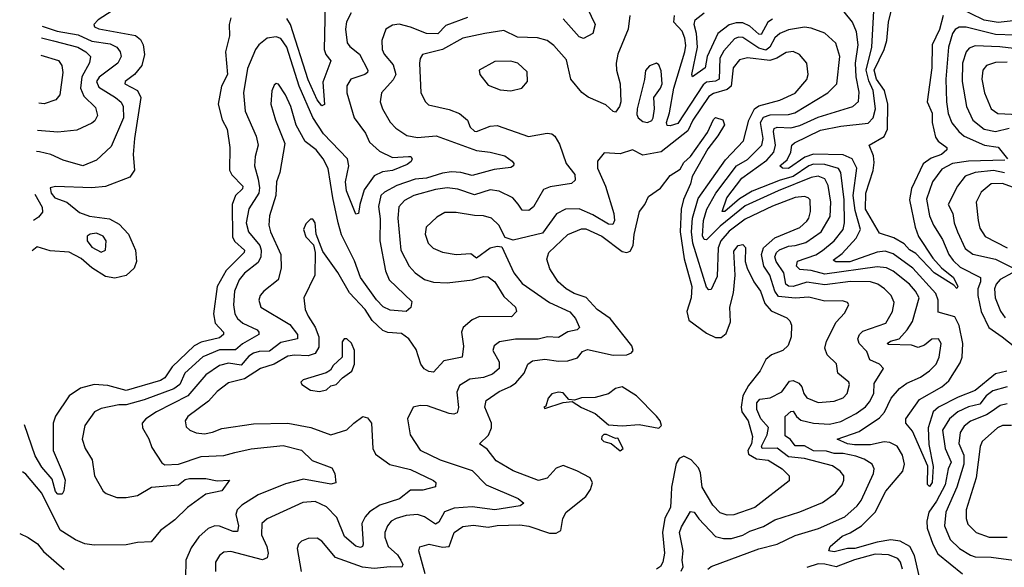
# Model space of a CAD drawing. Extents: x 1954683 to 2060285, y 904798 to 1016299.
# Tile 205 of 256: x 1957988 to 1962313, y 982163 to 984566. Entities that reach past the tile are written whole.
import ezdxf

# ---------------------------------------------------------------- set-up
doc = ezdxf.new("R2010")
doc.units = 0

msp = doc.modelspace()

# ---------------------------------------------------------------- linework, layer by layer
at = {"layer": '0CON10XD'}
for points in [[(1960444.4, 984695.6), (1960516.2, 984545), (1960505, 984506), (1960465, 984483.1), (1960445, 984490.5), (1960375, 984569.5)], [(1958455.8, 984645), (1958331.8, 984565), (1958313.8, 984545), (1958316.8, 984535), (1958335.5, 984525.5), (1958496.6, 984496.6), (1958519, 984479), (1958529.6, 984455), (1958536.1, 984413.9), (1958524.7, 984365), (1958492.6, 984325), (1958450.4, 984295), (1958449.6, 984285), (1958505.1, 984255.1), (1958520, 984225), (1958491.4, 984045), (1958486.7, 983975), (1958492, 983905), (1958471.1, 983875), (1958364.6, 983834.6), (1958305, 983828.1), (1958145.5, 983834.5), (1958121.2, 983828.8), (1958125.4, 983805), (1958142.3, 983785), (1958195, 983764.7), (1958249.7, 983719.7), (1958294, 983704), (1958381.8, 983691.8), (1958425, 983668.9), (1958465.8, 983625), (1958496.7, 983555), (1958500.3, 983505), (1958490.4, 983475), (1958455, 983442.8), (1958405, 983432.5), (1958365, 983438.6), (1958305, 983476.6), (1958257.8, 983517.8), (1958205.4, 983545.4), (1958121.8, 983551.8), (1958065, 983569.2), (1958042.4, 983551.2)], [(1959329.8, 984635), (1959325.8, 984435), (1959333.2, 984413.2), (1959354.4, 984385), (1959318.8, 984291.2), (1959326.7, 984193.3), (1959315, 984187.9), (1959294.1, 984214.1), (1959255, 984302), (1959177.6, 984545), (1959160.8, 984570.8)], [(1962365, 984563.1), (1962286.6, 984553.4), (1962225, 984563.6), (1962105, 984622)], [(1959444.2, 984595.8), (1959423.2, 984556.8), (1959418.8, 984525), (1959426.6, 984465), (1959438.3, 984448.3), (1959480.5, 984415), (1959517.5, 984345), (1959516.2, 984335), (1959503.3, 984325), (1959442.5, 984305), (1959425, 984276), (1959424.2, 984245), (1959456.4, 984135), (1959507.5, 984067.5), (1959525, 984029.1), (1959568.5, 983988.5), (1959625, 983961.8), (1959696.2, 983966.2), (1959705.7, 983965), (1959711.9, 983955), (1959707, 983943), (1959690, 983930), (1959625.2, 983904.8), (1959581.3, 983898.7), (1959545, 983880.3), (1959501.3, 983818.7), (1959482.2, 983755), (1959476.4, 983715), (1959465, 983713.3), (1959423.9, 983815), (1959418.7, 983855), (1959433.4, 983925), (1959428.4, 983955), (1959322, 984065), (1959275, 984137.5), (1959215.6, 984275), (1959161, 984445), (1959135, 984483.4), (1959115, 984490.6), (1959075, 984484.7), (1959037.7, 984455), (1959023.1, 984435), (1958988.2, 984351.8), (1958970.2, 984245), (1958977.8, 984165), (1959026.8, 984055), (1959035.8, 984015), (1959022.1, 983965), (1959018.9, 983925), (1959036, 983866), (1959041.4, 983828.6), (1959037.9, 983805), (1958994.2, 983735.8), (1958982.4, 983675), (1958993, 983635), (1959042.6, 983575), (1959048.6, 983555), (1959046.8, 983525), (1959035, 983500.7), (1958975, 983454.3), (1958952.3, 983425), (1958931.2, 983375), (1958926.5, 983315), (1958933, 983275), (1958944.2, 983255), (1958968.2, 983235), (1959030.4, 983205), (1959038.8, 983195), (1959037.7, 983185), (1958965.8, 983144.2), (1958935, 983117.3), (1958865, 983117.2), (1958792.9, 983087.1), (1958713, 983015), (1958690.6, 982965), (1958665, 982945.8), (1958535, 982897.6), (1958455, 982876.4), (1958423.8, 982876.2), (1958345, 982860.4), (1958315.7, 982845), (1958274.4, 982785), (1958261.9, 982725), (1958275.6, 982685), (1958305.5, 982635), (1958316.9, 982565), (1958355, 982497.5), (1958367.5, 982487.5), (1958415, 982469.2), (1958455, 982469.2), (1958505, 982478.2), (1958566.2, 982515), (1958685, 982524.8), (1958715, 982547.8), (1958733.1, 982553.1), (1958805, 982552.5), (1958855, 982541.8), (1958910, 982545), (1958875, 982498), (1958805, 982483.5), (1958724.4, 982425.6), (1958669.4, 982370.6), (1958605.6, 982325), (1958565.4, 982274.6), (1958505, 982272.5), (1958455, 982261.1), (1958315, 982259.4), (1958273.3, 982266.7), (1958233.4, 982283.4), (1958165.6, 982325.6), (1958085, 982488.7), (1958015, 982571.1), (1957999.6, 982581.5)], [(1960668.7, 984585), (1960660, 984525), (1960615.2, 984414.8), (1960607.5, 984375), (1960608.9, 984345), (1960625.2, 984285.2), (1960628.1, 984205), (1960622.8, 984185), (1960605, 984160.6), (1960595, 984162.5), (1960562, 984192), (1960485, 984225.3), (1960456.5, 984246.5), (1960408.5, 984305), (1960389.8, 984389.8), (1960333.4, 984453.4), (1960305, 984475.4), (1960262.9, 984487.1), (1960175, 984490), (1960115, 984519.3), (1960031.2, 984505), (1959935, 984485.3), (1959845, 984435.2), (1959757.1, 984412.9), (1959746.4, 984395), (1959744.6, 984375.4), (1959750, 984245), (1959770.6, 984205), (1959783.1, 984193.1), (1959875, 984172.5), (1959920, 984155), (1959955, 984125.5), (1959966.6, 984095), (1959985, 984076.6), (1959995, 984074.8), (1960055, 984098.1), (1960085, 984101.6), (1960223.3, 984053.3), (1960305, 984067.9), (1960325, 984065.4), (1960337.9, 984055), (1960359.7, 984019.7), (1960388.6, 983935), (1960426.8, 983886.8), (1960427.9, 983862.1), (1960412.3, 983847.7), (1960317.8, 983832.2), (1960288.5, 983821.5), (1960245, 983744.4), (1960225, 983729.1), (1960195, 983730.5), (1960176.9, 983756.9), (1960153.9, 983783.9), (1960094.2, 983814.2), (1960055, 983819.8), (1959985, 983798.1), (1959912.3, 983822.3), (1959865, 983827.9), (1959815, 983820.7), (1959719.4, 983795), (1959677.8, 983772.2), (1959653.5, 983745), (1959648.3, 983695), (1959662.2, 983555), (1959698.2, 983485), (1959724.5, 983454.5), (1959766.1, 983426.1), (1959805, 983414.2), (1959865, 983411.4), (1959976.2, 983423.8), (1960025, 983439.3), (1960045, 983437.1), (1960075.4, 983415), (1960115, 983351.4), (1960165.6, 983305), (1960170.8, 983285), (1960147.7, 983262.3), (1960007, 983263), (1959975, 983248.2), (1959935.4, 983214.6), (1959928.2, 983195), (1959936.9, 983133.1), (1959930.8, 983085), (1959851.3, 983068.7), (1959805, 983020), (1959785, 983022.2), (1959765, 983033.5), (1959750, 983055), (1959729, 983119), (1959697.3, 983165), (1959665, 983188.5), (1959605, 983193.5), (1959582.8, 983202.8), (1959536, 983246), (1959504.8, 983295), (1959437.2, 983367.2), (1959385, 983457.1), (1959319.3, 983549.3), (1959290, 983625), (1959285.5, 983675), (1959275, 983690), (1959265, 983691.2), (1959245, 983670), (1959234.4, 983645), (1959245, 983613.8), (1959277.7, 983577.7), (1959286, 983545), (1959284.5, 983445), (1959235.6, 983345), (1959241.5, 983295), (1959255, 983264.5), (1959286.3, 983216.3), (1959301.5, 983175), (1959301.4, 983128.6), (1959285, 983101.4), (1959255, 983090.8), (1959195, 983093.8), (1959165, 983089.2), (1959105, 983053.7), (1959045, 983034.8), (1958975, 982989.3), (1958905, 982973.2), (1958855.6, 982935), (1958817.7, 982892.3), (1958725.6, 982825), (1958714.4, 982805), (1958718.7, 982778.7), (1958734.5, 982764.5), (1958762.7, 982752.7), (1958799.4, 982749.4), (1958835, 982755.4), (1958875, 982772.2), (1959015, 982793.1), (1959165, 982795.9), (1959266.5, 982776.5), (1959355, 982744.6), (1959425, 982766.1), (1959455, 982796.2), (1959495, 982824.2), (1959515, 982819.2), (1959533.6, 982795), (1959539.6, 982685), (1959550.1, 982660.1), (1959614.1, 982614.1), (1959705, 982592.2), (1959805, 982543.5), (1959816.4, 982535), (1959815, 982516.2), (1959758.6, 982501.4), (1959705, 982501.1), (1959656.5, 982463.5), (1959570, 982435), (1959523.9, 982406.1), (1959504.7, 982385), (1959491, 982355), (1959496, 982264), (1959494.3, 982255), (1959485, 982249.6), (1959465, 982256.1), (1959415, 982298.5), (1959380.8, 982380.8), (1959335, 982428.8), (1959285, 982451.6), (1959232.2, 982447.8), (1959075, 982375.4), (1959050.9, 982355), (1959049.2, 982305), (1959073.9, 982255), (1959078.6, 982225), (1959074.5, 982205), (1959055, 982195.9), (1958915, 982232.4), (1958885, 982230), (1958865, 982214.4), (1958847.5, 982185), (1958848.5, 982145)], [(1961010, 982155), (1961025, 982166.7), (1961235, 982243.4), (1961315, 982264), (1961395, 982302.5), (1961496.8, 982333.2), (1961612.1, 982385), (1961666.9, 982433.1), (1961684.1, 982455.9), (1961738.8, 982575), (1961741.8, 982595), (1961732.2, 982615), (1961697.5, 982637.5), (1961660.6, 982650.6), (1961605, 982661.9), (1961565, 982662.8), (1961532.5, 982672.5), (1961475, 982674.2), (1961435, 982696), (1961395, 982696.2), (1961374, 982724), (1961350.3, 982740.3), (1961350.8, 982825), (1961375, 982846.9), (1961385, 982848.5), (1961399.7, 982825), (1961418.8, 982808.8), (1961474.8, 982794.8), (1961545, 982791.6), (1961595, 982802.2), (1961662.6, 982837.4), (1961702.6, 982867.4), (1961720.8, 982889.2), (1961740.5, 982925), (1961740.8, 982969.2), (1961782, 983035), (1961764.7, 983054.7), (1961722.8, 983072.8), (1961709.3, 983109.3), (1961674.7, 983145), (1961669.7, 983165), (1961677.3, 983185), (1961691.5, 983198.5), (1961792.7, 983235), (1961822, 983285), (1961829.4, 983325), (1961816.6, 983355), (1961787.3, 983385), (1961757.5, 983405), (1961725, 983415.9), (1961637.6, 983417.6), (1961525, 983402.1), (1961445, 983414.6), (1961385.5, 983394.5), (1961365, 983396.2), (1961353.8, 983405), (1961344.2, 983455), (1961310.8, 983505), (1961305.2, 983525), (1961312.3, 983545), (1961325, 983556.2), (1961365, 983572.7), (1961395, 983575.8), (1961441.5, 983588.5), (1961508.9, 983635), (1961548, 983702), (1961551.6, 983765), (1961539.1, 983839.1), (1961525, 983867.5), (1961495, 983880), (1961465, 983873.5), (1961319.1, 983815), (1961175, 983749.1), (1961065, 983660.5), (1961005, 983600.4), (1960995, 983601.5), (1960987.3, 983617.3), (1960991.6, 983685), (1961005.8, 983735), (1961045.1, 983805), (1961136.7, 983925), (1961185, 983953), (1961247.9, 984015), (1961254.2, 984045), (1961241.6, 984115), (1961255, 984138.2), (1961285, 984148.1), (1961365, 984149.4), (1961392.3, 984157.7), (1961538.5, 984245), (1961576.9, 984285), (1961590.5, 984405), (1961572.8, 984462.7), (1961525, 984507.5), (1961465, 984528.8), (1961435, 984532.7), (1961365, 984521.5), (1961326.9, 984505), (1961305, 984485.9), (1961283.3, 984445), (1961265, 984432.2), (1961235, 984441), (1961165, 984487.3), (1961145, 984489.3), (1961127.5, 984482.5), (1961080.7, 984429.3), (1961063, 984397), (1961060, 984305), (1961045, 984296.7), (1961005, 984291.3), (1960990.2, 984279.8), (1960878.8, 984111.2), (1960845, 984100), (1960832.2, 984102.2), (1960828.9, 984115), (1960842.1, 984157.9), (1960861.9, 984265), (1960910, 984425), (1960913.4, 984453.4), (1960909.7, 984485), (1960898, 984515), (1960861.6, 984555), (1960863.8, 984585)], [(1961295, 984568.5), (1961273.6, 984555), (1961245, 984501.4), (1961235, 984502.7), (1961195, 984536.9), (1961165, 984551.6), (1961135, 984552.5), (1961105, 984544), (1961055, 984504.7), (1961008.4, 984405), (1960999.3, 984355), (1960943.3, 984315), (1960940.4, 984325), (1960964.6, 984445), (1960961.4, 984505), (1960950.7, 984545), (1960954.7, 984565), (1960995, 984595.7)], [(1961939, 982125), (1961918.5, 982215), (1961898.5, 982255), (1961855, 982277.3), (1961815, 982283.1), (1961755, 982273.6), (1961656, 982245), (1961624.7, 982245.3), (1961565, 982231.1), (1961541.9, 982235), (1961547.5, 982255), (1961600.7, 982299.3), (1961636.3, 982313.7), (1961685.3, 982344.7), (1961746.1, 982405), (1961792.4, 982497.6), (1961866.6, 982585), (1961874.7, 982615), (1961865.2, 982655), (1961842.1, 982695), (1961810.3, 982710.3), (1961785, 982713), (1961725, 982700.9), (1961655, 982700.3), (1961624.5, 982705), (1961579.2, 982725), (1961675, 982759.4), (1961765, 982818.6), (1961786.8, 982843.2), (1961815.6, 982905), (1961852.4, 982947.6), (1961885, 982971.7), (1961945, 982997.6), (1961983.9, 983025), (1962013.8, 983055), (1962026.8, 983085), (1962035.4, 983144.6), (1962023.8, 983165), (1961995, 983164), (1961961.8, 983138.2), (1961935, 983127.1), (1961905, 983137.5), (1961805, 983140.5), (1961798.6, 983145), (1961813.5, 983155), (1961850.8, 983165), (1961887, 983205), (1961909.1, 983240.9), (1961939.7, 983345), (1961922.9, 983375), (1961896.2, 983405), (1961825, 983462.2), (1961795, 983477.3), (1961755, 983481.5), (1961525, 983449.1), (1961465, 983464.9), (1961415, 983470.5), (1961400.6, 983485), (1961405, 983505.9), (1961485, 983534.5), (1961515, 983553.2), (1961565.7, 983595), (1961605.1, 983644.9), (1961611.1, 983675), (1961609.7, 983775), (1961594.9, 983894.9), (1961585, 983913.5), (1961525, 983930.7), (1961475, 983932.3), (1961454.8, 983925), (1961385, 983877.5), (1961328.8, 983861.2), (1961205, 983813.1), (1961149.7, 983780.3), (1961085, 983724.8), (1961073.5, 983725), (1961094.4, 983785), (1961160, 983870), (1961269.7, 983950.3), (1961300.4, 983985), (1961308.5, 984015), (1961298.7, 984075), (1961301.7, 984088.3), (1961315, 984093.8), (1961375, 984091.1), (1961415, 984101.1), (1961495, 984138.9), (1961647.5, 984185), (1961672.5, 984207.5), (1961675, 984247.5), (1961662.3, 984315), (1961660, 984375), (1961670.4, 984455), (1961663, 984513), (1961645.6, 984555.6), (1961610, 984600)], [(1962323.9, 983023.9), (1962275, 983011.7), (1962185, 982938.3), (1962110.2, 982909.8), (1962023.8, 982865), (1962001.2, 982845), (1961978, 982775), (1961981.2, 982701.2), (1962000.4, 982605), (1961995.9, 982535), (1961985, 982518), (1961976, 982526), (1961977, 982607), (1961909.9, 982759.9), (1961881.1, 982795), (1961880.6, 982815), (1961940.9, 982899.1), (1962039.3, 982955), (1962068.6, 982981.4), (1962119.6, 983060.4), (1962127.8, 983085), (1962130.8, 983145), (1962114.3, 983224.3), (1962095, 983262), (1962023, 983283), (1962023.1, 983335), (1962011.6, 983365), (1961911.3, 983475), (1961825, 983538.5), (1961789.7, 983549.7), (1961755, 983546), (1961635, 983503.6), (1961573.4, 983503.4), (1961561.2, 983511.2), (1961600.4, 983539.6), (1961662.8, 983607.2), (1961681.9, 983645), (1961658.2, 983728.2), (1961648.8, 983795), (1961665.9, 983915), (1961645, 983955.7), (1961605, 983972.9), (1961475, 983975.9), (1961437.4, 983962.6), (1961365, 983912.5), (1961338, 983915), (1961327.5, 983925), (1961359.1, 983950.9), (1961374.7, 983985), (1961379.7, 984015), (1961391.5, 984025), (1961505, 984080.9), (1961595, 984098.6), (1961715, 984112.6), (1961737.5, 984135), (1961747.3, 984175), (1961736.8, 984255), (1961718, 984298), (1961706.8, 984345), (1961730.9, 984445), (1961739.5, 984605)], [(1962044.1, 984585), (1962027.7, 984522.3), (1961996.7, 984455), (1961994.1, 984355), (1961973.8, 984205), (1961995.7, 984155.7), (1961996.6, 984115), (1962010.9, 984050.9), (1962022.9, 984032.9), (1962060, 984005), (1962060.8, 983995), (1962037.5, 983975), (1961991.8, 983958.2), (1961955.9, 983934.1), (1961904.8, 983825), (1961896.4, 983775), (1961921.5, 983655), (1961936.7, 983615), (1961999.1, 983519.1), (1962037, 983477), (1962089.8, 983435), (1962108.8, 983395), (1962105, 983386), (1962091.1, 983401.1), (1962005, 983455.2), (1961925, 983540), (1961896, 983556), (1961872.9, 983582.9), (1961828.1, 983608.1), (1961765, 983629.2), (1961702.9, 983735), (1961704.3, 983805), (1961736.2, 983903.8), (1961741.2, 983938.8), (1961738.1, 983968.1), (1961720, 984015), (1961785, 984054), (1961799.3, 984085), (1961800.8, 984195), (1961786.5, 984255), (1961752, 984305), (1961741.5, 984345), (1961784.7, 984434.7), (1961797, 984475), (1961803.7, 984555), (1961819.6, 984615)], [(1958915.8, 984574.2), (1958908, 984545), (1958909.4, 984495), (1958891.1, 984425), (1958900.9, 984325), (1958874.6, 984275), (1958859.2, 984195), (1958877.1, 984127.1), (1958899.5, 984085), (1958910.7, 984005), (1958910, 983905), (1958919.7, 983885), (1958968.3, 983835), (1958966, 983824), (1958935.1, 983794.9), (1958920.7, 983755), (1958921.9, 983611.9), (1958932.4, 983592.4), (1958975.3, 983554.7), (1958973.9, 983545), (1958894.2, 983465.8), (1958854.5, 983395), (1958838.4, 983275), (1958846.9, 983235), (1958883.6, 983195), (1958883.6, 983185), (1958865, 983170.6), (1958785, 983150.3), (1958754.2, 983135), (1958657.8, 983042.2), (1958625.9, 982994.1), (1958606.6, 982983.4), (1958455, 982938.9), (1958375, 982960.2), (1958315, 982965.2), (1958255, 982948.9), (1958205, 982914.7), (1958144.3, 982825.7), (1958135.2, 982795), (1958135.2, 982675), (1958175, 982583.3), (1958187.3, 982545), (1958182, 982498), (1958175, 982483.3), (1958155, 982484.4), (1958144.7, 982495), (1958130, 982550), (1958085, 982602.7), (1958055, 982651.5), (1958008.8, 982788.1)], [(1958086, 984537.8), (1958152.5, 984515), (1958245, 984500.1), (1958305, 984471.1), (1958385, 984460.2), (1958413.8, 984445), (1958429.7, 984425), (1958433.6, 984405), (1958418.4, 984375), (1958336.1, 984313.9), (1958324.8, 984295), (1958335, 984269.6), (1958408.4, 984225), (1958433.4, 984203.4), (1958442.7, 984185), (1958443.8, 984135), (1958389.9, 984010.1), (1958325, 983950), (1958265, 983925.3), (1958179.4, 983949.4), (1958125, 983974.4), (1958075, 983986.1), (1958061.7, 983987.6)], [(1959955.6, 984575), (1959859.2, 984540.8), (1959825, 984503.6), (1959775, 984504.8), (1959705, 984533.8), (1959655, 984545.7), (1959625, 984542.5), (1959595.7, 984525), (1959579.1, 984475), (1959579.6, 984435), (1959588.2, 984415), (1959628.6, 984368.6), (1959640, 984325), (1959628.6, 984301.4), (1959576.4, 984245), (1959570.8, 984205), (1959581.2, 984175), (1959615, 984116.9), (1959639.7, 984089.7), (1959688, 984058), (1959735, 984048.4), (1959816.8, 984056.8), (1959995, 983991.4), (1960055, 983985.3), (1960118.7, 983968.7), (1960150.6, 983945), (1960158.2, 983935), (1960157.3, 983925), (1960145, 983917.1), (1960071.4, 983908.6), (1959975, 983881.9), (1959925.5, 983895.5), (1959885, 983899), (1959845, 983893), (1959775, 983871.1), (1959725, 983866.2), (1959645, 983838.8), (1959590.5, 983809.5), (1959574.8, 983795), (1959563.4, 983746.6), (1959571.9, 983691.9), (1959570.2, 983595), (1959595, 983463.8), (1959611.2, 983425), (1959709.8, 983329.8), (1959706.6, 983303.4), (1959685, 983285.5), (1959615, 983291.8), (1959585, 983306.7), (1959555, 983337.2), (1959484.9, 983434.9), (1959458.2, 983508.2), (1959401.3, 983621.3), (1959387.1, 983675), (1959362.6, 983785), (1959343.1, 983913.1), (1959321.4, 983955), (1959289.7, 983995), (1959241.1, 984031.1), (1959202.6, 984102.6), (1959179.4, 984185), (1959155, 984235.7), (1959125, 984283.8), (1959115, 984286.2), (1959105, 984278.8), (1959095.6, 984254.4), (1959090.8, 984195), (1959110.8, 984125), (1959152.9, 984022.9), (1959131, 983895), (1959116.3, 983855), (1959113.6, 983795), (1959085.4, 983705.4), (1959082.7, 983665), (1959090, 983635), (1959134.7, 983535), (1959136.5, 983475), (1959122.5, 983425), (1959060.9, 983375), (1959044.6, 983355), (1959038.2, 983335), (1959046.5, 983305), (1959175, 983228), (1959208.6, 983185), (1959207.8, 983165), (1959135, 983149.2), (1959085, 983111.4), (1959040.3, 983109.7), (1959015, 983102.1), (1958995, 983089.1), (1958960.4, 983049.6), (1958905, 983058.6), (1958865, 983049), (1958805, 983008.2), (1958725.8, 982915), (1958588.2, 982845), (1958541.5, 982815), (1958525.4, 982795), (1958527.1, 982775), (1958555, 982727.1), (1958568.2, 982688.2), (1958611.8, 982621.8), (1958625, 982612.1), (1958685, 982615.8), (1958785, 982648.8), (1958885, 982653.7), (1958932.9, 982667.1), (1959005, 982683), (1959145, 982696.8), (1959225, 982677.5), (1959271.9, 982631.9), (1959358.8, 982598.8), (1959372.2, 982575), (1959376.9, 982533.1), (1959355, 982528.1), (1959235, 982549.4), (1959155, 982529.5), (1959035, 982480.3), (1958963.1, 982435), (1958942.4, 982415), (1958937.8, 982395), (1958948.2, 982345), (1958945, 982320), (1958925, 982320.6), (1958865, 982343.2), (1958845, 982344.7), (1958815, 982333.4), (1958775, 982296.9), (1958741.5, 982248.5), (1958718, 982195), (1958716.5, 982115)], [(1962357.8, 984497.8), (1962275, 984501.2), (1962145, 984532.8), (1962115, 984533.7), (1962097, 984523), (1962085.2, 984505), (1962068, 984445), (1962056.2, 984305), (1962058.8, 984205), (1962066.8, 984155), (1962082.9, 984112.9), (1962112.6, 984075), (1962136.9, 984055), (1962226.5, 984015), (1962286.1, 984006.1), (1962327.1, 983955)], [(1958083.7, 984486.4), (1958136.9, 984473.1), (1958243.1, 984445), (1958278.7, 984425), (1958298.4, 984405), (1958295, 984377.1), (1958261, 984315), (1958254.9, 984265), (1958270.1, 984230.1), (1958320.5, 984180.5), (1958328.8, 984145), (1958317.7, 984122.3), (1958305, 984111.8), (1958239.2, 984080.8), (1958155, 984072.5), (1958065.8, 984079.6)], [(1962355, 984439), (1962292.8, 984447.2), (1962185, 984452), (1962158.3, 984441.7), (1962145.3, 984425), (1962129.4, 984375), (1962127.7, 984295), (1962147.3, 984185), (1962174.2, 984125), (1962225, 984085.6), (1962275, 984075.2), (1962335, 984090.5)], [(1958080.3, 984409.9), (1958157.6, 984387.6), (1958172.5, 984365), (1958176.5, 984335), (1958163.9, 984236.1), (1958146.2, 984213.8), (1958095, 984196.5), (1958071.1, 984200)], [(1960893.8, 982146.2), (1960902.1, 982165), (1960897.6, 982195), (1960902.3, 982235), (1960886.2, 982315), (1960895, 982340.6), (1960935, 982408.1), (1960950, 982405), (1960970.9, 982375), (1961045, 982298), (1961078.8, 982288.8), (1961115, 982289.8), (1961165, 982303.7), (1961195, 982321.4), (1961255, 982342), (1961305, 982371.6), (1961415, 982406.4), (1961515, 982447.8), (1961571.7, 982488.2), (1961600.4, 982525), (1961608.8, 982545), (1961607.7, 982565), (1961592.2, 982585), (1961558.1, 982608.1), (1961435, 982640.4), (1961365, 982647.9), (1961315, 982685.1), (1961248.6, 982685), (1961245.8, 982695), (1961271.5, 982745), (1961276.6, 982776.6), (1961244.1, 982814.1), (1961225.5, 982855), (1961225.2, 982885), (1961239.7, 982900.3), (1961285, 982907), (1961335, 982932.6), (1961369.5, 982980.5), (1961385, 982982.7), (1961410.8, 982970.8), (1961424.2, 982955), (1961431.9, 982925), (1961445, 982906.4), (1961495, 982886.9), (1961565, 982891.8), (1961605, 982906.5), (1961623.3, 982925), (1961633.3, 982965), (1961629.5, 982975), (1961581.3, 983015), (1961576.1, 983056.1), (1961534.5, 983095), (1961524.6, 983125), (1961532, 983155), (1961575, 983238.1), (1961611.7, 983278.3), (1961630, 983315), (1961623.8, 983325), (1961601.7, 983331.7), (1961525, 983330.7), (1961455, 983348.5), (1961395, 983344), (1961321.1, 983351.1), (1961304.9, 983375), (1961282.8, 983445), (1961256.4, 983485), (1961246, 983535), (1961255.3, 983564.7), (1961305, 983609), (1961415, 983653.4), (1961445, 983681.8), (1961455, 983695.7), (1961462.2, 983725), (1961460.4, 983775), (1961451.9, 983785), (1961435, 983790.2), (1961395, 983785.6), (1961295, 983747.5), (1961175, 983691.2), (1961105, 983638), (1961067.2, 983595), (1961055.7, 983565), (1961051.1, 983438.9), (1961025, 983382.2), (1961015, 983380.5), (1961005, 983392.7), (1960944.7, 983585), (1960939.4, 983635), (1960943.8, 983695), (1960968.7, 983781.3), (1961088.3, 983951.7), (1961168, 984035), (1961191.4, 984125), (1961216, 984175), (1961235, 984187.9), (1961327.4, 984212.6), (1961395, 984243.2), (1961445, 984302.9), (1961451.8, 984325), (1961445.6, 984375), (1961413.8, 984413.8), (1961385, 984426.6), (1961355, 984421.6), (1961313.5, 984396.5), (1961282.6, 984387.4), (1961185, 984398.4), (1961149.5, 984390.5), (1961122.3, 984355), (1961113.8, 984275), (1961095, 984260.1), (1961035, 984241.5), (1961015, 984229), (1960945, 984125.2), (1960922.2, 984077.8), (1960805, 983986.3), (1960725, 983971.8), (1960680, 983995), (1960625, 983977.9), (1960555, 983982), (1960525.5, 983944.5), (1960526, 983915), (1960561.4, 983835), (1960598.1, 983715), (1960600.3, 983685), (1960593, 983667), (1960575, 983668.6), (1960505, 983710), (1960445, 983736), (1960385.3, 983734.7), (1960346.5, 983713.5), (1960285, 983628.9), (1960155, 983598.5), (1960120, 983610), (1960092.9, 983665), (1960060, 983695), (1960025, 983705.4), (1959985, 983706.2), (1959905, 983720.4), (1959855, 983720.5), (1959820.4, 983699.6), (1959773.5, 983655), (1959769.1, 983625), (1959782.7, 983585), (1959803.6, 983563.6), (1959845, 983546.2), (1959905, 983536.2), (1959969.2, 983539.3), (1959995, 983521.6), (1960055, 983565.6), (1960085, 983572.9), (1960105, 983568.8), (1960158.1, 983455), (1960195, 983408.2), (1960315, 983324.3), (1960404.2, 983284.2), (1960429.4, 983255), (1960447.1, 983215), (1960437.1, 983205), (1960395, 983195.7), (1960355, 983171.9), (1960306.3, 983173.7), (1960265, 983163.8), (1960165, 983164.8), (1960095, 983152), (1960072.7, 983135), (1960065.5, 983115), (1960093.5, 983065), (1960093.3, 983035), (1960065, 983010.5), (1960025, 982995.7), (1959965, 982988.1), (1959919.3, 982960.7), (1959908.4, 982931.6), (1959915.3, 982864.7), (1959909.8, 982840.2), (1959895.3, 982834.7), (1959875, 982837.4), (1959779.1, 982870.9), (1959746.7, 982873.3), (1959716.7, 982865), (1959690.6, 982815), (1959703.5, 982745), (1959747.4, 982677.4), (1959834.5, 982634.5), (1959975, 982588.2), (1960037.3, 982525), (1960177.5, 982465), (1960202, 982445), (1960186.6, 982433.4), (1960075.2, 982414.8), (1959975, 982428.3), (1959896.8, 982423.2), (1959854.2, 982405.8), (1959829.1, 982360.9), (1959815, 982352.8), (1959765.5, 982385), (1959735, 982394.8), (1959685, 982391), (1959642.2, 982377.8), (1959620, 982365), (1959602.9, 982345), (1959591.6, 982315), (1959591.6, 982295), (1959607, 982255), (1959647.4, 982217.4), (1959662.6, 982195), (1959670.9, 982175), (1959666.3, 982163.7), (1959614.6, 982165.4), (1959545, 982158.1), (1959493.2, 982163.2), (1959375, 982206.5), (1959315, 982277.5), (1959295, 982290.8), (1959255, 982290), (1959225, 982277.1), (1959213.1, 982265), (1959206.7, 982245), (1959224.6, 982145)], [(1960145, 984254.4), (1960193.3, 984265), (1960218.6, 984295), (1960216.9, 984336.9), (1960176, 984375), (1960145, 984384.5), (1960075, 984382.9), (1960006.2, 984345), (1960008.8, 984325), (1960045, 984278), (1960098.9, 984258.9), (1960145, 984254.4)], [(1960745, 984114.3), (1960765, 984123.2), (1960770.9, 984135), (1960776.5, 984175), (1960773.6, 984225), (1960803.2, 984265), (1960809.6, 984285), (1960805, 984341.2), (1960795, 984368), (1960785, 984375.8), (1960755, 984363.5), (1960736.9, 984343.1), (1960732.9, 984302.9), (1960700.2, 984175), (1960699.3, 984149.3), (1960705.1, 984135.1), (1960725, 984119.3), (1960745, 984114.3)], [(1962325, 984379.6), (1962275, 984377.8), (1962235.2, 984364.8), (1962219.4, 984345), (1962214.7, 984305), (1962225.3, 984245), (1962254.6, 984175), (1962285, 984154.8), (1962375, 984150.6)], [(1959769.6, 982135), (1959741.1, 982235), (1959745, 982252.5), (1959786, 982264), (1959845, 982250.9), (1959875, 982254.2), (1959896.8, 982315), (1959935, 982341.8), (1959981.9, 982348.1), (1960045, 982339), (1960085, 982346.2), (1960185, 982349.4), (1960225, 982343.5), (1960315, 982312.4), (1960345, 982313.3), (1960364.4, 982325), (1960373.3, 982376.7), (1960387.9, 982405), (1960475, 982473.8), (1960495.5, 982505), (1960504.2, 982534.2), (1960493.8, 982555), (1960435, 982586.9), (1960375, 982609.1), (1960345, 982597.8), (1960305, 982554.6), (1960266.3, 982543.7), (1960155.7, 982585.7), (1960080.7, 982630.7), (1960041.2, 982681.2), (1960008, 982705), (1960046.9, 982743.1), (1960060.4, 982775), (1960060.4, 982795), (1960030.4, 982865), (1960036.5, 982895), (1960093.6, 982935), (1960144.2, 982955.8), (1960167.5, 982972.5), (1960204.2, 983015), (1960219.6, 983055), (1960241.1, 983068.9), (1960295, 983076.2), (1960355, 983067.3), (1960395, 983069.5), (1960437.8, 983082.2), (1960459.4, 983110.6), (1960481.7, 983118.3), (1960595, 983093.7), (1960655, 983095.4), (1960675, 983103.5), (1960683.1, 983115), (1960677.1, 983135), (1960581.5, 983255), (1960524.6, 983295), (1960476.6, 983346.6), (1960423.1, 983365), (1960388.2, 983385), (1960353.5, 983415), (1960316.7, 983473.3), (1960302.7, 983515), (1960312.5, 983545), (1960395, 983623.2), (1960455, 983647.6), (1960475, 983648.4), (1960545, 983616.1), (1960635, 983549.1), (1960655, 983544.8), (1960669.5, 983550.5), (1960682.2, 983575), (1960686.7, 983623.3), (1960710, 983725), (1960734.5, 983755), (1960750.5, 983789.5), (1960802.6, 983827.4), (1960845, 983882.2), (1960889.2, 983910.8), (1960905, 983939.2), (1960934.7, 983965.3), (1961009.4, 984070.6), (1961035, 984127.5), (1961045, 984137.5), (1961075.9, 984125.9), (1961083.3, 984105), (1961055, 984056.7), (1961010.3, 983999.7), (1960942, 983878), (1960934.2, 983845), (1960903.4, 983776.6), (1960893.8, 983735), (1960888.7, 983635), (1960907.3, 983517.3), (1960940.5, 983395), (1960937.6, 983345), (1960918.1, 983285), (1960927.9, 983247.9), (1961005, 983190.7), (1961045, 983171.6), (1961068.7, 983171.3), (1961091.2, 983188.8), (1961109.8, 983240.2), (1961106.7, 983305), (1961122.7, 983367.3), (1961131.2, 983445), (1961125, 983550), (1961144.3, 983575), (1961165, 983579.4), (1961175.8, 983565.8), (1961174.7, 983505), (1961183.4, 983475), (1961212, 983415), (1961241.3, 983375), (1961260.8, 983320.8), (1961288.9, 983288.9), (1961357.4, 983257.4), (1961370.6, 983245), (1961378, 983225), (1961376.7, 983175), (1961363.8, 983136.2), (1961340.6, 983115), (1961290, 983095), (1961264.7, 983075.3), (1961240, 983025), (1961189.7, 982960.3), (1961164.3, 982915), (1961156.4, 982865), (1961160.5, 982845), (1961187.8, 982805), (1961206.9, 982736.9), (1961202.2, 982705), (1961186.4, 982675), (1961189.6, 982659.6), (1961225, 982638.3), (1961275, 982633.8), (1961336.9, 982595), (1961367.8, 982565), (1961367.6, 982542.4), (1961217.5, 982425), (1961125, 982393.4), (1961095, 982391.6), (1961065, 982402.4), (1961031.9, 982435), (1960985.2, 982515), (1960977.9, 982577.9), (1960969.7, 982599.7), (1960936.7, 982635), (1960905, 982650), (1960885, 982641.1), (1960870.8, 982619.2), (1960850.4, 982515), (1960850.2, 982480.2), (1960846.8, 982425), (1960821.5, 982378.5), (1960811.3, 982315), (1960820.7, 982225), (1960812.4, 982185), (1960803.1, 982166.9), (1960785, 982154.2)], [(1962315, 983949.7), (1962155, 983945.9), (1962085, 983934.8), (1962039.2, 983910.8), (1961997.6, 983855), (1961971.5, 983778.5), (1961984.8, 983705), (1962001.9, 983665), (1962041.3, 983601.3), (1962069.5, 983535), (1962089, 983509), (1962119.7, 983479.7), (1962209.1, 983435), (1962208.5, 983415), (1962196.8, 983385), (1962197.3, 983355), (1962211.9, 983285), (1962244.9, 983214.9), (1962304.1, 983175), (1962435, 983070)], [(1962313.9, 983893.9), (1962265, 983903.9), (1962184.4, 983895.6), (1962141.1, 983878.9), (1962106.7, 983835), (1962066.9, 983755), (1962086.5, 983715), (1962093, 983675), (1962108, 983635), (1962141.3, 983561.3), (1962175, 983536.5), (1962275, 983515.2), (1962352.9, 983475)], [(1962425, 983803.7), (1962305, 983847.7), (1962255.7, 983845), (1962210.8, 983809.2), (1962189.4, 983765), (1962198, 983685), (1962205, 983651.4), (1962229.6, 983615), (1962325, 983565.2)], [(1958053.5, 983800.6), (1958086.3, 983743.7), (1958088.2, 983721.8), (1958070.6, 983699.4), (1958048.3, 983684.1)], [(1958345, 983545.6), (1958365, 983554), (1958367.3, 983595), (1958355, 983616.4), (1958325, 983628.9), (1958296.7, 983625), (1958284.6, 983615.4), (1958283.5, 983595), (1958305, 983568.2), (1958345, 983545.6)], [(1962349.3, 983455), (1962294.6, 983425.4), (1962276.7, 983405), (1962269.8, 983385), (1962272.7, 983345), (1962296.3, 983286.3), (1962317.5, 983257.5)], [(1959305, 982934.3), (1959335, 982942), (1959355, 982958.8), (1959377.5, 982965), (1959405.7, 982994.3), (1959446.2, 983023.8), (1959458.1, 983055), (1959458.6, 983115), (1959445, 983146.2), (1959425, 983165.8), (1959413.3, 983165), (1959405, 983152.5), (1959404.2, 983085), (1959365, 983048), (1959352.4, 983027.6), (1959333.9, 983016.1), (1959233.3, 982985), (1959223.3, 982975), (1959226.7, 982965), (1959265, 982940.8), (1959305, 982934.3)], [(1960795, 982774.2), (1960806.7, 982785), (1960801.2, 982805), (1960785, 982826.7), (1960698, 982915), (1960635, 982955.6), (1960605, 982948), (1960575, 982924.3), (1960515, 982908.6), (1960455, 982907.1), (1960425, 982896.7), (1960400, 982900), (1960375, 982928.8), (1960355, 982931.2), (1960325, 982923.8), (1960308.8, 982905), (1960299.3, 982870.7), (1960290, 982865), (1960295, 982860), (1960375, 982886.7), (1960415, 982890), (1960455, 982864.4), (1960515, 982837.5), (1960575, 982788.8), (1960635, 982783.8), (1960709.1, 982789.1), (1960795, 982774.2)], [(1962325, 982955.5), (1962262.7, 982937.3), (1962234, 982915), (1962205, 982879.4), (1962155, 982867.7), (1962109.5, 982845), (1962071.6, 982815), (1962041, 982765), (1962053.3, 982685), (1962079.7, 982625), (1962066.1, 982595), (1962052.6, 982525), (1962015, 982453.2), (1961981.6, 982405), (1961972.8, 982365), (1961973.6, 982335), (1961998.8, 982265), (1962021.6, 982221.6), (1962129.4, 982135)], [(1962325, 982881), (1962295, 982873.2), (1962254.6, 982845.4), (1962235, 982831.7), (1962165, 982804.8), (1962137.3, 982782.7), (1962119.3, 982755), (1962113.3, 982706.7), (1962135.7, 982655), (1962135.4, 982615), (1962104.1, 982515), (1962056.1, 982405), (1962049.6, 982345), (1962075, 982284.7), (1962115.7, 982245.7), (1962165, 982216.2), (1962185, 982209.3), (1962255, 982207.9), (1962375, 982191.5)], [(1962345, 982784.7), (1962305, 982784.7), (1962283.8, 982775), (1962215.3, 982714.7), (1962206.5, 982693.5), (1962188.8, 982555), (1962145.8, 982415), (1962145, 982377.5), (1962152.4, 982352.4), (1962190, 982315), (1962245.9, 982295.9), (1962325, 982295.4)], [(1960625, 982673.8), (1960638.8, 982685), (1960615, 982730), (1960605, 982727.5), (1960565, 982746.2), (1960554, 982746), (1960545, 982737.5), (1960544, 982725), (1960553.3, 982715), (1960586.2, 982706.2), (1960625, 982673.8)], [(1957987.7, 982310.7), (1958025, 982294.4), (1958065.4, 982265.4), (1958091.7, 982231.7), (1958182.9, 982152.9)], [(1961865.2, 982155), (1961857, 982185), (1961845, 982201.3), (1961805, 982218), (1961745, 982220.3), (1961655, 982196.3), (1961575, 982164.6), (1961525, 982177.4), (1961495, 982177.7), (1961445, 982161.6)]]:
    msp.add_lwpolyline(points, dxfattribs=at)

doc.saveas('drawing.dxf')
